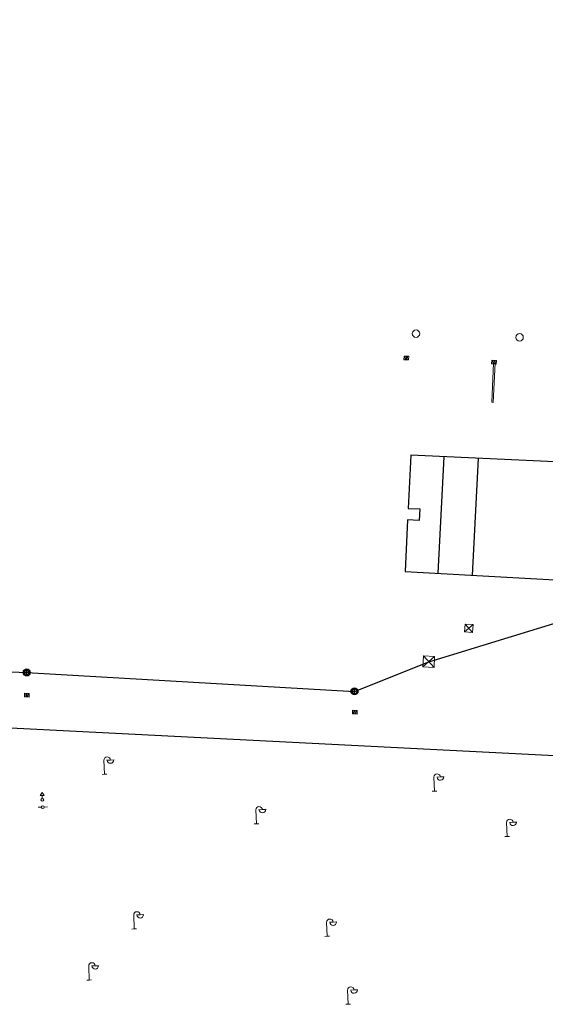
# Model space of a CAD drawing. Header units: millimetres. Extents: x 32690613 to 32694766, y 5342952 to 5344788.
# Tile 5 of 27: x 32692543 to 32692599, y 5344045 to 5344151. Entities that reach past the tile are written whole.
import ezdxf

# ---------------------------------------------------------------- set-up
doc = ezdxf.new("R2010")
doc.units = ezdxf.units.MM
doc.layers.get('Defpoints').update_dxf_attribs({"color": 11})
doc.layers.add('_GP_Block_Schachtdeckel', color=54, linetype='Continuous')
for name, color, linetype, lineweight in [('Ein-Beleuchtung_Mast', 252, 'Continuous', 18), ('Ent-Kastenrinne', 140, 'Continuous', 5), ('Ent-Straßeneinlauf', 150, 'Continuous', 5), ('Ver-Deckel_ELT', 20, 'Continuous', 5), ('Ver-Deckel_Unbekannt', 80, 'Continuous', 9), ('Ver-Hydrant_Oberflur', 170, 'Continuous', 13), ('Ver-Hydrant_Unterflur', 140, 'Continuous', 13)]:
    doc.layers.add(name, color=color, linetype=linetype, lineweight=lineweight)

# ---------------------------------------------------------------- blocks, each defined once
blk = doc.blocks.new('Oberflurhydrant')
at = {"layer": 'Ver-Hydrant_Oberflur'}
for p, q in [((0, 0.8), (-0.2, 0.48)), ((0, 0.48), (-0.2, 0.48)), ((0, 0.8), (0.2, 0.48)), ((0, 0.15), (0, 0.48)), ((0, 0.48), (0.2, 0.48))]:
    blk.add_line(p, q, dxfattribs=at)
blk.add_circle((0, 0), 0.15, dxfattribs=at)
blk = doc.blocks.new('Wasserschieber')
at = {"layer": 'Ver-Hydrant_Unterflur'}
for p, q in [((-0.15, 0), (-0.5, 0)), ((0.15, 0), (0.5, 0))]:
    blk.add_line(p, q, dxfattribs=at).dxf.unprotected_set("ltscale", 0)
blk.add_circle((0, 0), 0.15, dxfattribs=at).dxf.unprotected_set("ltscale", 0)
blk = doc.blocks.new('Gully Mitte')
at = {"layer": 'Ent-Straßeneinlauf', "lineweight": 5}
for p, q in [((-0.25, 0.2), (-0.25, -0.2)), ((0.25, 0.2), (-0.25, 0.2)), ((-0.12, 0.2), (-0.12, -0.2)), ((0, 0.2), (0, -0.2)), ((0.12, -0.2), (0.12, 0.2)), ((0.25, -0.2), (0.25, 0.2)), ((-0.25, -0.2), (0.25, -0.2))]:
    blk.add_line(p, q, dxfattribs=at)
blk = doc.blocks.new('Gully Rand')
at = {"layer": 'Ent-Straßeneinlauf'}
blk.add_blockref('Gully Mitte', (0, -0.2), dxfattribs=at)
blk = doc.blocks.new('A$C78070446')
blk.add_line((4469470.04, 5342631.21), (4470219.62, 5342563.96))
blk = doc.blocks.new('Lampe')
at = {"layer": 'Ein-Beleuchtung_Mast', "lineweight": 5}
for p, q in [((0, 1.5), (0, 0)), ((0.7, 1.5), (0.3, 1.5)), ((0.7, 1.5), (1.1, 1.5)), ((0, 0), (-0.25, 0)), ((0, 0), (0.25, 0))]:
    blk.add_line(p, q, dxfattribs=at)
at = {"layer": 'Ein-Beleuchtung_Mast', "lineweight": 5, "flags": 128}
for points in [[(0.7, 1.5, 0.414214), (0.35, 1.85, 0.414214), (0, 1.5)], [(0.35, 1.5, 0.414214), (0.7, 1.15, 0.414214), (1.05, 1.5)]]:
    blk.add_lwpolyline(points, format="xyb", dxfattribs=at)
blk = doc.blocks.new('Schachtdeckel_rund_')
for p, q in [((-0.2625, 0), (0.2625, 0)), ((0, 0.2625), (0, -0.2625))]:
    blk.add_line(p, q)
for radius in [0.375, 0.2625]:
    blk.add_circle((0, 0), radius)
blk = doc.blocks.new('SYMB1205')
for p, q in [((0.5, 0.5), (-0.5, -0.5)), ((-0.5, 0.5), (0.5, -0.5))]:
    blk.add_line(p, q)
at = {"flags": 128}
blk.add_lwpolyline([(-0.5, -0.5), (0.5, -0.5), (0.5, 0.5), (-0.5, 0.5), (-0.5, -0.5)], close=True, dxfattribs=at)

msp = doc.modelspace()

# ---------------------------------------------------------------- linework, layer by layer
at = {"layer": 'Defpoints', "transparency": 33554687}
for p, q in [((32692587.71, 5344091.59), (32692588.35, 5344104.14)), ((32692591.38, 5344091.38), (32692592.02, 5344103.96))]:
    msp.add_line(p, q, dxfattribs=at).dxf.unprotected_set("ltscale", 0)
msp.add_lwpolyline([(32692508.42, 5344082.47), (32692543.43, 5344080.92), (32692578.69, 5344078.89), (32692586.68, 5344082.08), (32692601.08, 5344086.46), (32692646.27, 5344075.48), (32692670.01, 5344076.02), (32692672.05, 5344074.49), (32692681.38, 5344075.14), (32692684.6, 5344077.15), (32692690.01, 5344093.94), (32692691.04, 5344112.32), (32692682.11, 5344117.47), (32692673.95, 5344117.86), (32692668.95, 5344114.16), (32692668.1, 5344134.96), (32692692.26, 5344135.13), (32692668.68, 5344155.13), (32692671.56, 5344168.33), (32692683.05, 5344167.16), (32692695.33, 5344162.51)], dxfattribs=at).dxf.unprotected_set("ltscale", 0)
at = {"layer": 'Defpoints', "transparency": 33554687, "flags": 128}
msp.add_lwpolyline([(32692608, 5344103.21), (32692584.76, 5344104.3), (32692584.47, 5344098.58), (32692585.72, 5344098.52), (32692585.66, 5344097.27), (32692584.41, 5344097.33), (32692584.13, 5344091.79), (32692607.32, 5344090.48)], dxfattribs=at).dxf.unprotected_set("ltscale", 0)
at = {"layer": 'Ent-Kastenrinne', "transparency": 33554687}
for p, q in [((32692593.45, 5344109.99), (32692593.66, 5344114.21)), ((32692593.6, 5344109.98), (32692593.81, 5344114.2)), ((32692593.66, 5344114.21), (32692593.81, 5344114.2)), ((32692593.45, 5344109.99), (32692593.6, 5344109.98))]:
    msp.add_line(p, q, dxfattribs=at).dxf.unprotected_set("ltscale", 0)
at = {"layer": 'Ver-Deckel_ELT', "transparency": 33554687, "flags": 128}
msp.add_lwpolyline([(32692590.54, 5344085.28), (32692591.39, 5344085.24), (32692591.44, 5344086.08), (32692590.59, 5344086.13), (32692590.54, 5344085.28), (32692591.44, 5344086.08), (32692590.59, 5344086.13), (32692591.39, 5344085.24)], dxfattribs=at).dxf.unprotected_set("ltscale", 0)
at = {"layer": 'Ver-Deckel_Unbekannt', "transparency": 33554687}
for centre in [(32692585.31, 5344117.38), (32692596.45, 5344116.98)]:
    msp.add_circle(centre, 0.4, dxfattribs=at).dxf.unprotected_set("ltscale", 0)

# ---------------------------------------------------------------- block references
at = {"layer": '_GP_Block_Schachtdeckel', "transparency": 33554687}
for p, rotation in [((32692543.43, 5344080.92), 177.068651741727), ((32692578.69, 5344078.89), 177.062217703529)]:
    msp.add_blockref('Schachtdeckel_rund_', p, dxfattribs=dict(at, rotation=rotation)).dxf.unprotected_set("ltscale", 0)
at = {"layer": 'Defpoints', "transparency": 33554687, "rotation": 2.237485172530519}
msp.add_blockref('A$C78070446', (28434719.52, -168960.66), dxfattribs=at).dxf.unprotected_set("ltscale", 0)
at = {"layer": 'Ein-Beleuchtung_Mast', "transparency": 33554687, "rotation": 2.237485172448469}
for p in [(32692551.79, 5344069.97), (32692587.29, 5344068.15), (32692568.14, 5344064.64), (32692595.11, 5344063.27), (32692555, 5344053.32), (32692575.75, 5344052.53), (32692550.16, 5344047.83), (32692578.01, 5344045.23)]:
    msp.add_blockref('Lampe', p, dxfattribs=at).dxf.unprotected_set("ltscale", 0)
at = {"layer": 'Ent-Straßeneinlauf', "transparency": 33554687}
for p, rotation in [((32692584.27, 5344114.96), 357.0937683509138), ((32692593.71, 5344114.51), 357.0937683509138), ((32692543.46, 5344078.67), 357.0762204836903), ((32692578.74, 5344076.85), 357.0937683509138)]:
    msp.add_blockref('Gully Rand', p, dxfattribs=dict(at, rotation=rotation)).dxf.unprotected_set("ltscale", 0)
at = {"layer": 'Ver-Deckel_ELT', "transparency": 33554687, "xscale": 1.200000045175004, "yscale": 1.200000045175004, "zscale": 1.200000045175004, "rotation": 356.8300371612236}
msp.add_blockref('SYMB1205', (32692586.68, 5344082.08), dxfattribs=at).dxf.unprotected_set("ltscale", 0)
at = {"layer": 'Ver-Hydrant_Oberflur', "transparency": 33554687, "rotation": 2.237485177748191}
msp.add_blockref('Oberflurhydrant', (32692545.11, 5344067.21), dxfattribs=at).dxf.unprotected_set("ltscale", 0)
msp.add_blockref('Oberflurhydrant', (32692545.11, 5344067.21), dxfattribs=at).dxf.unprotected_set("ltscale", 0)
at = {"layer": 'Ver-Hydrant_Unterflur', "transparency": 33554687, "rotation": 2.237485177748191}
msp.add_blockref('Wasserschieber', (32692545.15, 5344066.43), dxfattribs=at).dxf.unprotected_set("ltscale", 0)
msp.add_blockref('Wasserschieber', (32692545.15, 5344066.43), dxfattribs=at).dxf.unprotected_set("ltscale", 0)

doc.saveas('drawing.dxf')
